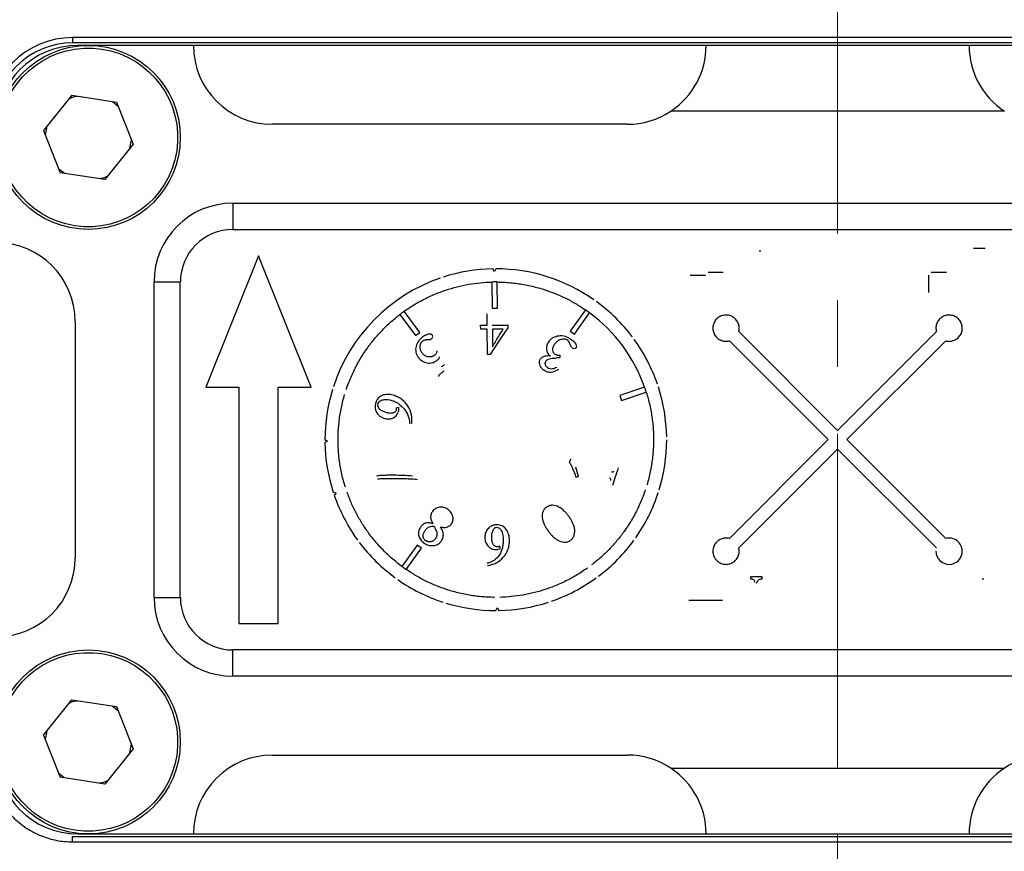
# Model space of a CAD drawing. Header units: inches. Extents: x 2.7 to 30.9, y 2.6 to 27.9.
# Tile 10 of 20: x 19.3 to 20.8, y 14.3 to 15.5. Entities that reach past the tile are written whole.
import ezdxf

# ---------------------------------------------------------------- set-up
doc = ezdxf.new("R2010")
doc.units = ezdxf.units.IN
doc.header["$MEASUREMENT"] = 0
doc.linetypes.add('CENTERX2', pattern=[0.8, 0.5, -0.1, 0.1, -0.1])

msp = doc.modelspace()

# ---------------------------------------------------------------- linework, layer by layer
at = {"color": 7, "linetype": 'CENTERX2', "lineweight": 18}
msp.add_line((20.558, 8.777), (20.558, 22.6319), dxfattribs=at)
at = {"color": 7, "linetype": 'Continuous', "lineweight": 25}
for p, q in [((19.4123, 15.4704), (19.4123, 15.4626)), ((21.7037, 15.4704), (19.4123, 15.4704)), ((21.7037, 15.4626), (19.4123, 15.4626)), ((19.5934, 15.4586), (19.4202, 15.4586)), ((20.3611, 15.4586), (19.5934, 15.4586)), ((20.7548, 15.4586), (20.3611, 15.4586)), ((21.5226, 15.4586), (20.7548, 15.4586)), ((19.4114, 15.3839), (19.369, 15.3311)), ((19.4114, 15.3839), (19.4783, 15.3737)), ((19.4723, 15.3746), (19.4806, 15.3678)), ((19.4783, 15.3737), (19.5029, 15.3106)), ((20.8077, 15.3602), (20.3083, 15.3602)), ((19.3717, 15.3243), (19.3742, 15.3375)), ((20.243, 15.3405), (19.7115, 15.3405)), ((19.369, 15.3311), (19.3936, 15.268)), ((19.5029, 15.3106), (19.4605, 15.2577)), ((19.5002, 15.3173), (19.4977, 15.3041)), ((19.3996, 15.2671), (19.3913, 15.2738)), ((19.4605, 15.2577), (19.3936, 15.268)), ((19.6525, 15.2224), (19.6525, 15.183)), ((19.6525, 15.2224), (21.4635, 15.2224)), ((19.6525, 15.183), (21.4635, 15.183)), ((19.6909, 15.1437), (19.6121, 14.9468)), ((19.7696, 14.9468), (19.6909, 15.1437)), ((20.4404, 15.1511), (20.443, 15.1511)), ((20.7792, 15.1543), (20.7615, 15.1543)), ((20.0442, 15.12), (20.0419, 15.1239)), ((20.0464, 15.124), (20.0442, 15.12)), ((20.3373, 15.1144), (20.36, 15.1144)), ((20.3869, 15.1187), (20.3643, 15.1187)), ((20.694, 15.1144), (20.694, 15.0885)), ((20.721, 15.1187), (20.6983, 15.1187)), ((19.5344, 14.6318), (19.5344, 15.1043)), ((19.5344, 15.1043), (19.5737, 15.1043)), ((19.5737, 14.6318), (19.5737, 15.1043)), ((20.0403, 15.1042), (20.0407, 15.0649)), ((20.0485, 15.0649), (20.0482, 15.1043)), ((19.9026, 15.0557), (19.926, 15.024)), ((19.9324, 15.0287), (19.909, 15.0604)), ((20.0332, 15.0395), (20.0331, 15.0568)), ((20.0407, 15.0649), (20.0485, 15.0649)), ((20.1803, 15.0626), (20.1574, 15.0305)), ((20.1638, 15.026), (20.1867, 15.058)), ((19.4163, 15.0452), (19.4163, 14.6909)), ((20.0409, 15.0396), (20.0642, 15.0398)), ((20.0642, 15.0398), (20.0643, 15.0356)), ((19.926, 15.024), (19.9324, 15.0287)), ((20.0235, 15.0394), (20.0332, 15.0395)), ((20.0236, 15.0334), (20.0235, 15.0394)), ((20.0333, 15.0335), (20.0236, 15.0334)), ((20.0336, 14.9957), (20.0333, 15.0335)), ((20.0573, 15.0337), (20.041, 15.0336)), ((20.041, 15.0336), (20.0412, 15.0073)), ((20.0643, 15.0356), (20.0534, 15.0194)), ((20.1574, 15.0305), (20.1638, 15.026)), ((20.558, 14.882), (20.41, 15.03)), ((20.706, 15.03), (20.558, 14.882)), ((20.0534, 15.0194), (20.0376, 14.9958)), ((20.3961, 15.0161), (20.5441, 14.8681)), ((20.5719, 14.8681), (20.7199, 15.0161)), ((20.0376, 14.9958), (20.0336, 14.9957)), ((20.1423, 14.9946), (20.1422, 14.991)), ((19.6121, 14.9468), (19.6613, 14.9468)), ((19.6613, 14.9468), (19.6613, 14.5925)), ((19.7204, 14.5925), (19.7204, 14.9468)), ((19.7204, 14.9468), (19.7696, 14.9468)), ((20.269, 14.9466), (20.2317, 14.9341)), ((20.2342, 14.9267), (20.2715, 14.9391)), ((20.2317, 14.9341), (20.2342, 14.9267)), ((19.8976, 14.9158), (19.9006, 14.9166)), ((19.7903, 14.8683), (19.7942, 14.866)), ((19.7942, 14.866), (19.7903, 14.8637)), ((20.5441, 14.8681), (20.3961, 14.72)), ((20.7199, 14.72), (20.5719, 14.8681)), ((20.41, 14.7061), (20.558, 14.8541)), ((20.558, 14.8541), (20.706, 14.7061)), ((20.1566, 14.834), (20.1584, 14.8396)), ((20.1702, 14.813), (20.1658, 14.827)), ((20.1702, 14.813), (20.1661, 14.8116)), ((19.8027, 14.7892), (19.8072, 14.7883)), ((19.8072, 14.7883), (19.8042, 14.7849)), ((19.9286, 14.7102), (19.9057, 14.6781)), ((19.9121, 14.6736), (19.935, 14.7056)), ((19.935, 14.7056), (19.9286, 14.7102)), ((20.0534, 14.7053), (20.052, 14.7082)), ((20.4452, 14.6627), (20.4274, 14.6627)), ((20.4274, 14.6627), (20.4274, 14.6595)), ((20.4274, 14.6595), (20.4283, 14.6595)), ((20.4438, 14.6595), (20.4452, 14.6595)), ((20.4452, 14.6595), (20.4452, 14.6627)), ((20.7745, 14.6595), (20.7771, 14.6595)), ((19.5344, 14.6318), (19.5737, 14.6318)), ((20.3858, 14.6271), (20.3351, 14.6271)), ((20.046, 14.6122), (20.0482, 14.6161)), ((20.0482, 14.6161), (20.0505, 14.6122)), ((19.6613, 14.5925), (19.7204, 14.5925)), ((21.4635, 14.5531), (19.6525, 14.5531)), ((19.6525, 14.5137), (19.6525, 14.5531)), ((21.4635, 14.5137), (19.6525, 14.5137)), ((19.369, 14.4256), (19.4114, 14.4784)), ((19.4114, 14.4784), (19.4783, 14.4682)), ((19.4723, 14.4691), (19.4806, 14.4623)), ((19.4783, 14.4682), (19.5029, 14.4051)), ((19.369, 14.4256), (19.3936, 14.3625)), ((19.3717, 14.4188), (19.3742, 14.432)), ((19.5002, 14.4118), (19.4977, 14.3986)), ((19.5029, 14.4051), (19.4605, 14.3522)), ((19.7115, 14.3956), (20.243, 14.3956)), ((19.3996, 14.3615), (19.3913, 14.3683)), ((19.4605, 14.3522), (19.3936, 14.3625)), ((20.3083, 14.3759), (20.8077, 14.3759)), ((19.4123, 14.2657), (19.4123, 14.2736)), ((19.4123, 14.2736), (21.7037, 14.2736)), ((19.4202, 14.2775), (19.5934, 14.2775)), ((19.5934, 14.2775), (20.3611, 14.2775)), ((20.3611, 14.2775), (20.7548, 14.2775)), ((20.7548, 14.2775), (21.5226, 14.2775)), ((19.4123, 14.2657), (21.7037, 14.2657))]:
    msp.add_line(p, q, dxfattribs=at)
for centre in [(19.4359, 15.3208), (19.4359, 14.4153)]:
    msp.add_circle(centre, 0.1378, dxfattribs=at)
for centre, radius, start, end in [((19.4123, 15.3444), 0.126, 90, 180), ((19.4123, 15.3444), 0.1181, 90, 180), ((19.4202, 15.3366), 0.122, 90, 180), ((19.7115, 15.4586), 0.1181, 180, 270), ((20.243, 15.4586), 0.1181, 303.5573, 0), ((20.873, 15.4586), 0.1181, 180, 236.4427), ((20.243, 15.4586), 0.1181, 270, 303.5573), ((19.6525, 15.1043), 0.1181, 90, 180), ((19.6525, 15.1043), 0.0787, 90, 180), ((19.2982, 15.0452), 0.1181, 0, 90), ((20.0462, 14.8681), 0.2559, 90.9696, 107.9543), ((20.0462, 14.8681), 0.2559, 54.9696, 89.9543), ((20.0462, 14.8681), 0.2559, 108.9696, 161.9543), ((20.0462, 14.8681), 0.2559, 36.9696, 53.9543), ((20.0462, 14.8681), 0.2362, 19.4168, 53.5071), ((20.0462, 14.8681), 0.2559, 18.9696, 35.9543), ((20.0462, 14.8681), 0.2559, 162.9696, 179.9543), ((20.0462, 14.8681), 0.2559, 0.9696, 17.9543), ((20.0462, 14.8681), 0.2559, 180.9696, 197.9543), ((20.0462, 14.8681), 0.2559, 342.9696, 359.9543), ((20.0462, 14.8681), 0.2559, 198.9696, 215.9543), ((20.0462, 14.8681), 0.2559, 324.9696, 341.9543), ((20.0462, 14.8681), 0.2559, 306.9696, 323.9543), ((20.0462, 14.8681), 0.2559, 216.9696, 233.9543), ((19.2982, 14.6909), 0.1181, 270, 0), ((20.0462, 14.8681), 0.2559, 234.9696, 251.9543), ((20.0462, 14.8681), 0.2559, 288.9696, 305.9543), ((19.6525, 14.6318), 0.1181, 180, 270), ((19.6525, 14.6318), 0.0787, 180, 270), ((20.0462, 14.8681), 0.2559, 252.9696, 269.9543), ((20.0462, 14.8681), 0.2559, 270.9696, 287.9543), ((19.4202, 14.3996), 0.122, 180, 270), ((19.7115, 14.2775), 0.1181, 90, 180), ((20.243, 14.2775), 0.1181, 56.4427, 90), ((20.873, 14.2775), 0.1181, 90, 123.5573), ((20.243, 14.2775), 0.1181, 0, 56.4427), ((20.873, 14.2775), 0.1181, 123.5573, 180)]:
    msp.add_arc(centre, radius, start, end, dxfattribs=at)
for points, knots in [([(19.3036, 15.3411), (19.3148, 15.4141), (19.3832, 15.4643), (19.5292, 15.442), (19.5794, 15.3736), (19.5683, 15.3006)], [0, 0, 0, 0, 0.5, 0.5, 1, 1, 1, 1]), ([(19.4072, 15.3787), (19.4088, 15.3796), (19.4126, 15.3819), (19.417, 15.3824), (19.4196, 15.3827)], [0, 0, 0, 0, 0.416586, 1, 1, 1, 1]), ([(19.5683, 15.3006), (19.5571, 15.2275), (19.4887, 15.1773), (19.3427, 15.1997), (19.2925, 15.268), (19.3036, 15.3411)], [0, 0, 0, 0, 0.5, 0.5, 1, 1, 1, 1]), ([(19.4647, 15.2629), (19.4631, 15.262), (19.4593, 15.2597), (19.4549, 15.2593), (19.4523, 15.259)], [0, 0, 0, 0, 0.416586, 1, 1, 1, 1]), ([(19.909, 15.0604), (19.9117, 15.0623), (19.9172, 15.0661), (19.9258, 15.0714), (19.9345, 15.0763), (19.9434, 15.0809), (19.9526, 15.085), (19.9619, 15.0888), (19.9737, 15.093), (19.9882, 15.0973), (20.0054, 15.101), (20.0228, 15.1034), (20.0345, 15.104), (20.0403, 15.1042)], [0, 0, 0, 0, 0.0717367, 0.1431569, 0.2143893, 0.2855638, 0.3568104, 0.4282588, 0.5000377, 0.6253518, 0.7499862, 0.874637, 1, 1, 1, 1]), ([(20.0482, 15.1043), (20.0516, 15.1042), (20.0583, 15.1041), (20.0683, 15.1033), (20.0783, 15.1022), (20.0881, 15.1006), (20.098, 15.0986), (20.1077, 15.0962), (20.1198, 15.0927), (20.134, 15.0876), (20.1501, 15.0805), (20.1656, 15.0722), (20.1754, 15.0658), (20.1803, 15.0626)], [0, 0, 0, 0, 0.0717367, 0.1431569, 0.2143893, 0.2855638, 0.3568104, 0.4282588, 0.5000377, 0.6253518, 0.7499862, 0.874637, 1, 1, 1, 1]), ([(19.8221, 14.943), (19.8232, 14.9462), (19.8255, 14.9525), (19.8293, 14.9618), (19.8334, 14.9709), (19.838, 14.9798), (19.8429, 14.9886), (19.8482, 14.9971), (19.8553, 15.0075), (19.8645, 15.0194), (19.8763, 15.0325), (19.8889, 15.0447), (19.8981, 15.052), (19.9026, 15.0557)], [0, 0, 0, 0, 0.071737, 0.143157, 0.214389, 0.285564, 0.35681, 0.428259, 0.500038, 0.625352, 0.749986, 0.874637, 1, 1, 1, 1]), ([(20.41, 15.03), (20.4102, 15.0309), (20.4106, 15.0325), (20.4107, 15.0351), (20.4106, 15.0377), (20.41, 15.0402), (20.4088, 15.0438), (20.4061, 15.0483), (20.401, 15.0524), (20.3949, 15.0548), (20.3884, 15.0549), (20.3821, 15.0531), (20.3768, 15.0493), (20.3729, 15.044), (20.3711, 15.0377), (20.3713, 15.0312), (20.3736, 15.0251), (20.3777, 15.02), (20.3833, 15.0166), (20.3897, 15.015), (20.3939, 15.0157), (20.3961, 15.0161)], [0, 0, 0, 0, 0.025492, 0.050336, 0.074972, 0.09985, 0.125408, 0.187774, 0.250349, 0.312715, 0.37529, 0.437656, 0.500231, 0.562597, 0.625171, 0.687538, 0.750112, 0.812478, 0.875053, 0.937474, 1, 1, 1, 1]), ([(20.7199, 15.0161), (20.7208, 15.0159), (20.7225, 15.0155), (20.725, 15.0153), (20.7276, 15.0155), (20.7301, 15.016), (20.7338, 15.0173), (20.7383, 15.02), (20.7424, 15.0251), (20.7447, 15.0312), (20.7449, 15.0377), (20.7431, 15.044), (20.7392, 15.0492), (20.7339, 15.0531), (20.7276, 15.0549), (20.7211, 15.0548), (20.715, 15.0524), (20.7099, 15.0483), (20.7066, 15.0428), (20.7049, 15.0364), (20.7056, 15.0321), (20.706, 15.03)], [0, 0, 0, 0, 0.025492, 0.050336, 0.074972, 0.09985, 0.125408, 0.187774, 0.250349, 0.312715, 0.37529, 0.437656, 0.500231, 0.562597, 0.625171, 0.687538, 0.750112, 0.812478, 0.875053, 0.937474, 1, 1, 1, 1]), ([(19.951, 15.0249), (19.9508, 15.0251), (19.9503, 15.0256), (19.9495, 15.026), (19.9485, 15.0262), (19.9465, 15.0263), (19.9435, 15.0256), (19.9398, 15.0241), (19.9376, 15.0226), (19.9365, 15.0219)], [0, 0, 0, 0, 0.06315, 0.124587, 0.179689, 0.249678, 0.499393, 0.749685, 1, 1, 1, 1]), ([(19.95, 15.0192), (19.9504, 15.0196), (19.9512, 15.0203), (19.9517, 15.0218), (19.9517, 15.0234), (19.9512, 15.0244), (19.951, 15.0249)], [0, 0, 0, 0, 0.250618, 0.500315, 0.752519, 1, 1, 1, 1]), ([(20.0412, 15.0073), (20.0441, 15.0123), (20.0494, 15.0211), (20.0549, 15.0298), (20.0573, 15.0337)], [0, 0, 0, 0, 0.556157, 1, 1, 1, 1]), ([(19.9365, 15.0219), (19.9354, 15.021), (19.9331, 15.0192), (19.9294, 15.0147), (19.9269, 15.0093), (19.926, 15.0035), (19.9263, 14.9992), (19.9277, 14.995), (19.9293, 14.9926), (19.9301, 14.9914)], [0, 0, 0, 0, 0.125177, 0.25034, 0.499679, 0.627321, 0.749801, 0.874876, 1, 1, 1, 1]), ([(19.9357, 14.9981), (19.9352, 14.9989), (19.9342, 15.0003), (19.9333, 15.0027), (19.9328, 15.0051), (19.9327, 15.0076), (19.9331, 15.0101), (19.9338, 15.0124), (19.9348, 15.0141), (19.9359, 15.0154), (19.9366, 15.016), (19.9371, 15.0164)], [0, 0, 0, 0, 0.13211, 0.257068, 0.378364, 0.4998, 0.630595, 0.7499, 0.849953, 0.918127, 1, 1, 1, 1]), ([(19.9371, 15.0164), (19.9375, 15.0166), (19.9383, 15.0171), (19.9399, 15.0175), (19.9417, 15.0179), (19.9439, 15.018), (19.9455, 15.0181), (19.9464, 15.0181)], [0, 0, 0, 0, 0.142665, 0.308058, 0.499498, 0.704594, 1, 1, 1, 1]), ([(19.9464, 15.0181), (19.9471, 15.0181), (19.9483, 15.0182), (19.9494, 15.0189), (19.95, 15.0192)], [0, 0, 0, 0, 0.49999, 1, 1, 1, 1]), ([(20.1254, 15.0149), (20.1249, 15.0141), (20.1238, 15.0124), (20.1227, 15.0095), (20.1221, 15.0065), (20.1221, 15.0036), (20.1225, 15.0009), (20.1233, 14.9982), (20.125, 14.9954), (20.127, 14.9939), (20.128, 14.9931)], [0, 0, 0, 0, 0.12513, 0.250242, 0.372161, 0.500451, 0.60181, 0.700731, 0.845507, 1, 1, 1, 1]), ([(20.1254, 15.0149), (20.1265, 15.0164), (20.1275, 15.0175), (20.1285, 15.0184), (20.1296, 15.0194), (20.1309, 15.0203), (20.1322, 15.0211), (20.1348, 15.0225), (20.1377, 15.0234), (20.141, 15.0238), (20.1441, 15.0242), (20.1471, 15.0239), (20.1501, 15.023), (20.1515, 15.0225), (20.1529, 15.0219), (20.1544, 15.0212), (20.1554, 15.0207), (20.1567, 15.0199), (20.1583, 15.0188)], [0, 0, 0, 0, 0.125, 0.125, 0.125, 0.25, 0.25, 0.25, 0.5, 0.5, 0.5, 0.75, 0.75, 0.75, 0.875, 0.875, 0.875, 1, 1, 1, 1]), ([(20.1348, 14.9961), (20.1343, 14.9965), (20.1335, 14.9972), (20.1325, 14.9985), (20.1318, 15.0001), (20.1315, 15.0018), (20.1314, 15.0037), (20.1317, 15.0057), (20.1324, 15.0077), (20.1333, 15.0096), (20.1341, 15.0108), (20.1345, 15.0115)], [0, 0, 0, 0, 0.098844, 0.193905, 0.289597, 0.390248, 0.499604, 0.618608, 0.749921, 0.858818, 1, 1, 1, 1]), ([(20.1542, 15.0167), (20.1532, 15.0173), (20.1522, 15.0178), (20.1514, 15.0181), (20.1506, 15.0184), (20.1498, 15.0185), (20.149, 15.0186), (20.1473, 15.0188), (20.1454, 15.0186), (20.1434, 15.018), (20.1416, 15.0175), (20.14, 15.0167), (20.1384, 15.0155), (20.1371, 15.0146), (20.1358, 15.0132), (20.1345, 15.0115)], [0, 0, 0, 0, 0.142857, 0.142857, 0.142857, 0.25, 0.25, 0.25, 0.5, 0.5, 0.5, 0.75, 0.75, 0.75, 1, 1, 1, 1]), ([(20.1583, 15.0188), (20.161, 15.0169), (20.163, 15.015), (20.1645, 15.0133), (20.1669, 15.0103), (20.1675, 15.0078), (20.1662, 15.0057)], [0, 0, 0, 0, 0.5, 0.5, 0.5, 1, 1, 1, 1]), ([(19.9543, 14.9943), (19.9538, 14.994), (19.9528, 14.9933), (19.951, 14.9925), (19.9481, 14.9918), (19.9439, 14.992), (19.9401, 14.9937), (19.9374, 14.996), (19.9363, 14.9974), (19.9357, 14.9981)], [0, 0, 0, 0, 0.087404, 0.163596, 0.286237, 0.500158, 0.74954, 0.863943, 1, 1, 1, 1]), ([(19.9578, 15.001), (19.9577, 15.0003), (19.9577, 14.999), (19.9568, 14.9964), (19.9553, 14.9952), (19.9543, 14.9943)], [0, 0, 0, 0, 0.277595, 0.500449, 1, 1, 1, 1]), ([(20.1348, 14.9961), (20.1351, 14.996), (20.1358, 14.9956), (20.137, 14.9952), (20.1385, 14.9949), (20.1403, 14.9947), (20.1416, 14.9946), (20.1423, 14.9946)], [0, 0, 0, 0, 0.1372206, 0.3034882, 0.5016845, 0.7335039, 1, 1, 1, 1]), ([(20.161, 15.0051), (20.1602, 15.0057), (20.1596, 15.0064), (20.1591, 15.0071), (20.1588, 15.0077), (20.1584, 15.0085), (20.1581, 15.0096)], [0, 0, 0, 0, 0.5, 0.5, 0.5, 1, 1, 1, 1]), ([(20.1662, 15.0057), (20.1655, 15.005), (20.1647, 15.0045), (20.1637, 15.0044), (20.1628, 15.0043), (20.1619, 15.0045), (20.161, 15.0051)], [0, 0, 0, 0, 0.5, 0.5, 0.5, 1, 1, 1, 1]), ([(19.9301, 14.9914), (19.9306, 14.9908), (19.9315, 14.9896), (19.9334, 14.9877), (19.937, 14.985), (19.9419, 14.9832), (19.9472, 14.9827), (19.9509, 14.9833), (19.9539, 14.9843), (19.9562, 14.9855), (19.9575, 14.9864), (19.9583, 14.9869)], [0, 0, 0, 0, 0.07627, 0.143092, 0.250358, 0.499439, 0.624468, 0.749617, 0.84975, 0.917426, 1, 1, 1, 1]), ([(19.9583, 14.9869), (19.9587, 14.9873), (19.9596, 14.988), (19.9608, 14.9892), (19.9617, 14.9906), (19.9619, 14.9917), (19.962, 14.9922)], [0, 0, 0, 0, 0.274998, 0.501238, 0.75628, 1, 1, 1, 1]), ([(20.1125, 14.9885), (20.1122, 14.988), (20.1116, 14.987), (20.1112, 14.9852), (20.1112, 14.9834), (20.1115, 14.9814), (20.1124, 14.9786), (20.1145, 14.9752), (20.1169, 14.9732), (20.1183, 14.9721)], [0, 0, 0, 0, 0.092097, 0.183951, 0.280131, 0.384638, 0.500617, 0.734556, 1, 1, 1, 1]), ([(20.128, 14.9931), (20.1266, 14.9933), (20.1238, 14.9937), (20.1195, 14.9932), (20.1162, 14.9919), (20.1138, 14.9902), (20.113, 14.9891), (20.1125, 14.9885)], [0, 0, 0, 0, 0.2502003, 0.500124, 0.7497041, 0.8749172, 1, 1, 1, 1]), ([(20.1237, 14.976), (20.123, 14.9767), (20.1214, 14.9779), (20.1202, 14.9807), (20.1202, 14.9832), (20.1209, 14.9851), (20.1214, 14.9859), (20.1217, 14.9864)], [0, 0, 0, 0, 0.250204, 0.499913, 0.749264, 0.860531, 1, 1, 1, 1]), ([(20.1217, 14.9864), (20.1221, 14.9869), (20.123, 14.9878), (20.1254, 14.989), (20.1298, 14.9901), (20.1337, 14.9902), (20.1363, 14.9903)], [0, 0, 0, 0, 0.124712, 0.249917, 0.499865, 1, 1, 1, 1]), ([(20.1422, 14.991), (20.1412, 14.9908), (20.1392, 14.9905), (20.1373, 14.9904), (20.1363, 14.9903)], [0, 0, 0, 0, 0.502961, 1, 1, 1, 1]), ([(19.9608, 14.9625), (19.9608, 14.963), (19.9608, 14.9641), (19.9615, 14.9653), (19.9626, 14.9663), (19.9641, 14.9675), (19.9662, 14.9691), (19.9679, 14.9703), (19.9688, 14.971)], [0, 0, 0, 0, 0.142026, 0.248901, 0.340851, 0.499284, 0.711838, 1, 1, 1, 1]), ([(19.9693, 14.9803), (19.969, 14.9802), (19.9682, 14.9797), (19.9666, 14.9785), (19.9653, 14.9776), (19.9645, 14.977)], [0, 0, 0, 0, 0.175556, 0.508643, 1, 1, 1, 1]), ([(20.1399, 14.9734), (20.1358, 14.9707), (20.1323, 14.9692), (20.1292, 14.9688), (20.1274, 14.9686), (20.1254, 14.9688), (20.1234, 14.9694), (20.1219, 14.9699), (20.1202, 14.9708), (20.1183, 14.9721)], [0, 0, 0, 0, 0.5, 0.5, 0.5, 0.75, 0.75, 0.75, 1, 1, 1, 1]), ([(20.1237, 14.976), (20.1258, 14.9747), (20.1281, 14.9741), (20.1307, 14.9745), (20.1317, 14.9746), (20.1329, 14.9749), (20.1342, 14.9754), (20.135, 14.9757), (20.1361, 14.9762), (20.1375, 14.9769)], [0, 0, 0, 0, 0.5, 0.5, 0.5, 0.75, 0.75, 0.75, 1, 1, 1, 1]), ([(20.2715, 14.9391), (20.2725, 14.9359), (20.2744, 14.9295), (20.2768, 14.9197), (20.2788, 14.9099), (20.2803, 14.9), (20.2815, 14.8901), (20.2822, 14.88), (20.2823, 14.8733), (20.2824, 14.87)], [0, 0, 0, 0, 0.143504, 0.286362, 0.428831, 0.571169, 0.713638, 0.856496, 1, 1, 1, 1]), ([(19.81, 14.8662), (19.81, 14.8695), (19.81, 14.8762), (19.8106, 14.8863), (19.8116, 14.8962), (19.813, 14.9062), (19.8148, 14.916), (19.817, 14.9258), (19.8189, 14.9323), (19.8198, 14.9355)], [0, 0, 0, 0, 0.1435039, 0.2863617, 0.4288305, 0.5711694, 0.7136383, 0.8564961, 1, 1, 1, 1]), ([(19.8664, 14.9238), (19.866, 14.9222), (19.8657, 14.9208), (19.8655, 14.9197), (19.8654, 14.9186), (19.8653, 14.9176), (19.8654, 14.9165), (19.8655, 14.914), (19.8661, 14.9117), (19.8673, 14.9094), (19.8683, 14.9077), (19.8694, 14.9061), (19.8709, 14.9047), (19.8719, 14.9037), (19.8731, 14.9028), (19.8744, 14.9021), (19.8754, 14.9015), (19.8768, 14.9009), (19.8785, 14.9003)], [0, 0, 0, 0, 0.1428571, 0.1428571, 0.1428571, 0.25, 0.25, 0.25, 0.5, 0.5, 0.5, 0.7, 0.7, 0.7, 0.85, 0.85, 0.85, 0.9999991, 0.9999991, 0.9999991, 0.9999991]), ([(19.8944, 14.9341), (19.8913, 14.9351), (19.8886, 14.9356), (19.8862, 14.9358), (19.8833, 14.936), (19.8806, 14.9357), (19.8779, 14.935), (19.8751, 14.9341), (19.8727, 14.9328), (19.8707, 14.9309), (19.87, 14.9301), (19.8693, 14.9293), (19.8686, 14.9283), (19.8678, 14.9271), (19.8671, 14.9256), (19.8664, 14.9238)], [0, 0, 0, 0, 0.25, 0.25, 0.25, 0.5, 0.5, 0.5, 0.75, 0.75, 0.75, 0.85, 0.85, 0.85, 1, 1, 1, 1]), ([(19.8817, 14.9087), (19.8797, 14.9094), (19.8782, 14.91), (19.8769, 14.9106), (19.8753, 14.9114), (19.8738, 14.9124), (19.8726, 14.9135), (19.8698, 14.9159), (19.869, 14.919), (19.8701, 14.9228)], [0, 0, 0, 0, 0.25, 0.25, 0.25, 0.5, 0.5, 0.5, 1, 1, 1, 1]), ([(19.8701, 14.9228), (19.8705, 14.9238), (19.8711, 14.9247), (19.8719, 14.9254), (19.8725, 14.9259), (19.8732, 14.9263), (19.874, 14.9267), (19.8756, 14.9275), (19.8774, 14.928), (19.8794, 14.9282), (19.8827, 14.9286), (19.8864, 14.9281), (19.8905, 14.9268)], [0, 0, 0, 0, 0.142857, 0.142857, 0.142857, 0.25, 0.25, 0.25, 0.5, 0.5, 0.5, 1, 1, 1, 1]), ([(19.8905, 14.9268), (19.8928, 14.926), (19.8949, 14.9252), (19.8967, 14.9243), (19.8981, 14.9235), (19.8996, 14.9226), (19.9009, 14.9216), (19.904, 14.9194), (19.9068, 14.9168), (19.9093, 14.9136), (19.9118, 14.9105), (19.9137, 14.9071), (19.915, 14.9034), (19.9156, 14.9016), (19.9162, 14.8997), (19.9165, 14.8978), (19.9168, 14.8963), (19.9171, 14.8943), (19.9172, 14.892)], [0, 0, 0, 0, 0.142857, 0.142857, 0.142857, 0.25, 0.25, 0.25, 0.5, 0.5, 0.5, 0.75, 0.75, 0.75, 0.875, 0.875, 0.875, 1, 1, 1, 1]), ([(19.9205, 14.8922), (19.9206, 14.895), (19.9206, 14.8973), (19.9205, 14.8989), (19.9204, 14.9012), (19.9202, 14.9034), (19.9198, 14.9055), (19.9189, 14.9101), (19.9173, 14.9142), (19.9149, 14.9179), (19.9125, 14.9218), (19.9096, 14.9251), (19.9061, 14.9279), (19.9044, 14.9292), (19.9026, 14.9304), (19.9005, 14.9315), (19.8989, 14.9324), (19.8968, 14.9333), (19.8944, 14.9341)], [0, 0, 0, 0, 0.125, 0.125, 0.125, 0.25, 0.25, 0.25, 0.5, 0.5, 0.5, 0.75, 0.75, 0.75, 0.875, 0.875, 0.875, 1, 1, 1, 1]), ([(19.8785, 14.9003), (19.8796, 14.9), (19.8818, 14.8994), (19.8861, 14.8988), (19.8916, 14.8997), (19.8963, 14.9028), (19.8988, 14.9065), (19.8996, 14.9085), (19.9, 14.9096)], [0, 0, 0, 0, 0.134601, 0.250959, 0.500514, 0.749297, 0.866162, 1, 1, 1, 1]), ([(19.8972, 14.9126), (19.897, 14.912), (19.8965, 14.911), (19.8954, 14.9097), (19.894, 14.9087), (19.8923, 14.908), (19.8904, 14.9076), (19.8882, 14.9075), (19.8861, 14.9076), (19.8839, 14.9081), (19.8825, 14.9085), (19.8817, 14.9087)], [0, 0, 0, 0, 0.0964215, 0.1892058, 0.2839749, 0.3860233, 0.4996322, 0.6174863, 0.7497506, 0.8590448, 1, 1, 1, 1]), ([(19.8972, 14.9126), (19.8973, 14.913), (19.8975, 14.9141), (19.8975, 14.9152), (19.8976, 14.9158)], [0, 0, 0, 0, 0.414647, 1, 1, 1, 1]), ([(19.9006, 14.9166), (19.9007, 14.9154), (19.9008, 14.9137), (19.9005, 14.9114), (19.9002, 14.9102), (19.9, 14.9096)], [0, 0, 0, 0, 0.499949, 0.73478, 1, 1, 1, 1]), ([(19.8209, 14.797), (19.8199, 14.8002), (19.818, 14.8066), (19.8156, 14.8164), (19.8136, 14.8262), (19.812, 14.8361), (19.8109, 14.8461), (19.8102, 14.8561), (19.81, 14.8628), (19.81, 14.8662)], [0, 0, 0, 0, 0.1435039, 0.2863617, 0.4288306, 0.5711695, 0.7136383, 0.8564961, 1, 1, 1, 1]), ([(20.2824, 14.87), (20.2824, 14.8666), (20.2824, 14.8599), (20.2818, 14.8499), (20.2808, 14.8399), (20.2794, 14.83), (20.2776, 14.8201), (20.2754, 14.8103), (20.2735, 14.8039), (20.2726, 14.8006)], [0, 0, 0, 0, 0.143504, 0.286362, 0.428831, 0.571169, 0.713638, 0.856496, 1, 1, 1, 1]), ([(20.1566, 14.834), (20.1574, 14.8325), (20.1589, 14.8296), (20.1613, 14.8244), (20.1638, 14.8186), (20.1653, 14.8139), (20.1661, 14.8116)], [0, 0, 0, 0, 0.216238, 0.400021, 0.700021, 1, 1, 1, 1]), ([(20.2192, 14.82), (20.2201, 14.8198), (20.2208, 14.8197), (20.2213, 14.8197), (20.2217, 14.8198), (20.222, 14.8199), (20.2223, 14.8201), (20.2225, 14.8202), (20.2227, 14.8205), (20.223, 14.8209)], [0, 0, 0, 0, 0.5, 0.5, 0.5, 0.75, 0.75, 0.75, 1, 1, 1, 1]), ([(19.8673, 14.8141), (19.8702, 14.8144), (19.876, 14.8149), (19.8851, 14.8153), (19.8955, 14.8153), (19.9077, 14.8149), (19.9168, 14.8144), (19.9216, 14.8141)], [0, 0, 0, 0, 0.15837, 0.324949, 0.499985, 0.730551, 1, 1, 1, 1]), ([(19.9288, 14.8081), (19.9276, 14.8082), (19.9249, 14.8086), (19.9203, 14.8089), (19.9143, 14.8092), (19.9071, 14.8094), (19.8983, 14.8096), (19.8891, 14.8097), (19.8806, 14.8096), (19.8742, 14.8094), (19.8706, 14.809), (19.8691, 14.8089)], [0, 0, 0, 0, 0.057419, 0.136039, 0.235977, 0.35729, 0.500007, 0.676093, 0.818059, 0.925974, 1, 1, 1, 1]), ([(20.2183, 14.807), (20.2184, 14.808), (20.2183, 14.8088), (20.218, 14.8093), (20.2177, 14.8099), (20.2171, 14.8103), (20.2162, 14.8107)], [0, 0, 0, 0, 0.5, 0.5, 0.5, 1, 1, 1, 1]), ([(19.9057, 14.6781), (19.903, 14.6802), (19.8977, 14.6842), (19.89, 14.6907), (19.8826, 14.6975), (19.8755, 14.7046), (19.8688, 14.712), (19.8623, 14.7197), (19.8546, 14.7296), (19.8461, 14.7421), (19.8373, 14.7573), (19.8296, 14.7731), (19.8255, 14.784), (19.8234, 14.7895)], [0, 0, 0, 0, 0.071737, 0.143157, 0.214389, 0.285564, 0.35681, 0.428259, 0.500038, 0.625352, 0.749986, 0.874637, 1, 1, 1, 1]), ([(20.2702, 14.7931), (20.2691, 14.79), (20.2669, 14.7836), (20.2631, 14.7743), (20.2589, 14.7652), (20.2544, 14.7563), (20.2495, 14.7476), (20.2442, 14.739), (20.2371, 14.7286), (20.2278, 14.7167), (20.2161, 14.7036), (20.2035, 14.6914), (20.1943, 14.6841), (20.1897, 14.6804)], [0, 0, 0, 0, 0.071737, 0.143157, 0.214389, 0.285564, 0.35681, 0.428259, 0.500038, 0.625352, 0.749986, 0.874637, 1, 1, 1, 1]), ([(19.9514, 14.7607), (19.9509, 14.76), (19.95, 14.7586), (19.9488, 14.7555), (19.9483, 14.7514), (19.9495, 14.7465), (19.9511, 14.7436), (19.9519, 14.7421)], [0, 0, 0, 0, 0.125243, 0.250474, 0.499946, 0.7498, 1, 1, 1, 1]), ([(19.9738, 14.764), (19.9729, 14.7646), (19.9712, 14.7657), (19.9682, 14.7667), (19.9651, 14.7671), (19.9619, 14.7669), (19.9588, 14.7662), (19.956, 14.765), (19.9534, 14.7631), (19.9521, 14.7615), (19.9514, 14.7607)], [0, 0, 0, 0, 0.125042, 0.250055, 0.37103, 0.500112, 0.628626, 0.750205, 0.870431, 1, 1, 1, 1]), ([(19.98, 14.7422), (19.9806, 14.7431), (19.9817, 14.7449), (19.9826, 14.749), (19.982, 14.7544), (19.9793, 14.759), (19.9764, 14.762), (19.9747, 14.7633), (19.9738, 14.764)], [0, 0, 0, 0, 0.125239, 0.250461, 0.499708, 0.749246, 0.86345, 1, 1, 1, 1]), ([(20.1216, 14.7667), (20.1209, 14.7662), (20.1196, 14.7651), (20.1175, 14.7625), (20.1153, 14.7572), (20.1157, 14.7487), (20.1185, 14.741), (20.1218, 14.7353), (20.1236, 14.7325), (20.1247, 14.7311)], [0, 0, 0, 0, 0.067462, 0.125273, 0.25014, 0.499073, 0.749242, 0.863429, 1, 1, 1, 1]), ([(20.1553, 14.7536), (20.1542, 14.7549), (20.1522, 14.7576), (20.1476, 14.7625), (20.1409, 14.7676), (20.1327, 14.7704), (20.1268, 14.7695), (20.1238, 14.7681), (20.1223, 14.7672), (20.1216, 14.7667)], [0, 0, 0, 0, 0.125447, 0.25088, 0.501023, 0.74974, 0.874659, 0.932204, 1, 1, 1, 1]), ([(20.158, 14.7173), (20.1587, 14.7178), (20.16, 14.7189), (20.1622, 14.7215), (20.1647, 14.7269), (20.1645, 14.7356), (20.1615, 14.7435), (20.1582, 14.7493), (20.1563, 14.7521), (20.1553, 14.7536)], [0, 0, 0, 0, 0.068401, 0.125312, 0.250233, 0.499026, 0.749198, 0.866772, 1, 1, 1, 1]), ([(19.9333, 14.7368), (19.9329, 14.7362), (19.932, 14.7348), (19.9311, 14.7328), (19.9304, 14.7303), (19.9302, 14.7273), (19.9308, 14.7229), (19.9328, 14.7188), (19.9359, 14.7155), (19.9377, 14.7141), (19.9386, 14.7133)], [0, 0, 0, 0, 0.09002, 0.17297, 0.250306, 0.373071, 0.500627, 0.749615, 0.864352, 1, 1, 1, 1]), ([(19.9519, 14.7421), (19.9502, 14.7426), (19.9476, 14.7433), (19.9441, 14.7435), (19.9416, 14.7433), (19.9392, 14.7422), (19.937, 14.7408), (19.935, 14.7389), (19.9339, 14.7376), (19.9333, 14.7368)], [0, 0, 0, 0, 0.250022, 0.381711, 0.500021, 0.607955, 0.749969, 0.866767, 1, 1, 1, 1]), ([(19.9409, 14.717), (19.9403, 14.7175), (19.9391, 14.7185), (19.9377, 14.7209), (19.937, 14.724), (19.9377, 14.7279), (19.9391, 14.7302), (19.9399, 14.7315)], [0, 0, 0, 0, 0.143128, 0.286451, 0.500651, 0.721879, 1, 1, 1, 1]), ([(19.9399, 14.7315), (19.9407, 14.7325), (19.9423, 14.7347), (19.9453, 14.7371), (19.9482, 14.7382), (19.9509, 14.7386), (19.9525, 14.7385), (19.9534, 14.7385)], [0, 0, 0, 0, 0.250245, 0.500063, 0.699982, 0.837438, 1, 1, 1, 1]), ([(19.9534, 14.7385), (19.954, 14.7374), (19.9553, 14.7353), (19.9568, 14.7322), (19.958, 14.7287), (19.9583, 14.7252), (19.9572, 14.7219), (19.9563, 14.7205), (19.9558, 14.7197)], [0, 0, 0, 0, 0.19408, 0.360598, 0.501162, 0.749656, 0.864774, 1, 1, 1, 1]), ([(19.9635, 14.7373), (19.9644, 14.7371), (19.9661, 14.7368), (19.9692, 14.7366), (19.9729, 14.7369), (19.9762, 14.7383), (19.9786, 14.7403), (19.9795, 14.7415), (19.98, 14.7422)], [0, 0, 0, 0, 0.153359, 0.286293, 0.500823, 0.74966, 0.864895, 1, 1, 1, 1]), ([(19.9647, 14.7163), (19.9652, 14.7171), (19.9662, 14.7187), (19.9674, 14.7222), (19.968, 14.7267), (19.9663, 14.7322), (19.9645, 14.7354), (19.9635, 14.7373)], [0, 0, 0, 0, 0.125187, 0.250462, 0.499844, 0.716605, 1, 1, 1, 1]), ([(20.0473, 14.7405), (20.0464, 14.7405), (20.0448, 14.7404), (20.0424, 14.7399), (20.0399, 14.739), (20.0372, 14.7373), (20.0337, 14.734), (20.0311, 14.7298), (20.0299, 14.7251), (20.0298, 14.7227), (20.0298, 14.7214)], [0, 0, 0, 0, 0.088242, 0.17118, 0.250321, 0.369994, 0.50064, 0.749752, 0.866243, 1, 1, 1, 1]), ([(20.0401, 14.7207), (20.0401, 14.7223), (20.0401, 14.7254), (20.0409, 14.7293), (20.042, 14.7323), (20.043, 14.734), (20.044, 14.7353), (20.0448, 14.7361), (20.0458, 14.7367), (20.0466, 14.7368), (20.047, 14.7368)], [0, 0, 0, 0, 0.250232, 0.50018, 0.629015, 0.750267, 0.818411, 0.875379, 0.936873, 1, 1, 1, 1]), ([(20.047, 14.7368), (20.0483, 14.7368), (20.0493, 14.7365), (20.0503, 14.7361), (20.0512, 14.7357), (20.0521, 14.735), (20.053, 14.734), (20.054, 14.7329), (20.0548, 14.7314), (20.0555, 14.7297), (20.0566, 14.7268), (20.0572, 14.7229), (20.0573, 14.718)], [0, 0, 0, 0, 0.142857, 0.142857, 0.142857, 0.285714, 0.285714, 0.285714, 0.5, 0.5, 0.5, 1, 1, 1, 1]), ([(20.0667, 14.7173), (20.0666, 14.7205), (20.0663, 14.7233), (20.0656, 14.7257), (20.0648, 14.7284), (20.0636, 14.731), (20.0619, 14.7333), (20.0602, 14.7358), (20.058, 14.7376), (20.0555, 14.7388), (20.0543, 14.7394), (20.053, 14.7399), (20.0515, 14.7402), (20.0505, 14.7404), (20.049, 14.7405), (20.0473, 14.7405)], [0, 0, 0, 0, 0.25, 0.25, 0.25, 0.5, 0.5, 0.5, 0.75, 0.75, 0.75, 0.875, 0.875, 0.875, 0.9999993, 0.9999993, 0.9999993, 0.9999993]), ([(20.1247, 14.7311), (20.1258, 14.7296), (20.1278, 14.727), (20.1313, 14.7233), (20.1349, 14.7201), (20.1404, 14.7164), (20.1469, 14.7141), (20.1528, 14.7147), (20.1559, 14.7159), (20.1573, 14.7168), (20.158, 14.7173)], [0, 0, 0, 0, 0.136687, 0.250586, 0.381066, 0.501103, 0.749919, 0.874733, 0.937369, 1, 1, 1, 1]), ([(19.9386, 14.7133), (19.9397, 14.7126), (19.9418, 14.7113), (19.9463, 14.7095), (19.9524, 14.709), (19.9581, 14.7106), (19.9616, 14.7129), (19.9634, 14.7145), (19.9643, 14.7157), (19.9647, 14.7163)], [0, 0, 0, 0, 0.132682, 0.250512, 0.499806, 0.749359, 0.84962, 0.918318, 1, 1, 1, 1]), ([(19.9558, 14.7197), (19.9553, 14.7191), (19.9545, 14.718), (19.9523, 14.7162), (19.9492, 14.7149), (19.9458, 14.7149), (19.9431, 14.7157), (19.9416, 14.7166), (19.9409, 14.717)], [0, 0, 0, 0, 0.135043, 0.250556, 0.499779, 0.699668, 0.838931, 1, 1, 1, 1]), ([(20.0298, 14.7214), (20.0298, 14.7201), (20.03, 14.7179), (20.0309, 14.7146), (20.0323, 14.7117), (20.0348, 14.7085), (20.0379, 14.7058), (20.0412, 14.7042), (20.0438, 14.7035), (20.0455, 14.7034), (20.0463, 14.7034)], [0, 0, 0, 0, 0.142904, 0.250146, 0.371341, 0.500213, 0.699964, 0.819986, 0.904139, 1, 1, 1, 1]), ([(20.0573, 14.718), (20.0573, 14.7154), (20.0571, 14.7132), (20.0569, 14.7114), (20.0567, 14.7096), (20.0564, 14.708), (20.0561, 14.7064), (20.0551, 14.7025), (20.0537, 14.699), (20.0517, 14.6957), (20.0495, 14.6923), (20.0468, 14.6895), (20.0437, 14.6873), (20.0422, 14.6863), (20.0404, 14.6854), (20.0386, 14.6846), (20.0371, 14.684), (20.0352, 14.6835), (20.033, 14.6829)], [0, 0, 0, 0, 0.142857, 0.142857, 0.142857, 0.25, 0.25, 0.25, 0.5, 0.5, 0.5, 0.75, 0.75, 0.75, 0.875, 0.875, 0.875, 1, 1, 1, 1]), ([(20.0335, 14.6794), (20.0363, 14.6799), (20.0385, 14.6804), (20.0403, 14.6809), (20.0425, 14.6816), (20.0447, 14.6824), (20.0467, 14.6835), (20.0508, 14.6856), (20.0544, 14.6884), (20.0574, 14.692), (20.0605, 14.6956), (20.0628, 14.6995), (20.0644, 14.7037), (20.0652, 14.7059), (20.0658, 14.7081), (20.0662, 14.7104), (20.0665, 14.7122), (20.0667, 14.7145), (20.0667, 14.7173)], [0, 0, 0, 0, 0.125, 0.125, 0.125, 0.25, 0.25, 0.25, 0.5, 0.5, 0.5, 0.75, 0.75, 0.75, 0.875, 0.875, 0.875, 1, 1, 1, 1]), ([(20.0477, 14.7077), (20.0473, 14.7077), (20.0464, 14.7078), (20.0451, 14.7084), (20.0438, 14.7093), (20.0426, 14.7107), (20.0413, 14.713), (20.0403, 14.7164), (20.0402, 14.7191), (20.0401, 14.7207)], [0, 0, 0, 0, 0.083348, 0.164984, 0.249613, 0.370788, 0.499969, 0.720677, 1, 1, 1, 1]), ([(20.3961, 14.72), (20.3952, 14.7202), (20.3935, 14.7206), (20.391, 14.7208), (20.3884, 14.7206), (20.3859, 14.7201), (20.3822, 14.7189), (20.3777, 14.7161), (20.3736, 14.711), (20.3713, 14.705), (20.3711, 14.6984), (20.3729, 14.6921), (20.3768, 14.6869), (20.3821, 14.683), (20.3883, 14.6812), (20.3949, 14.6813), (20.401, 14.6837), (20.4061, 14.6878), (20.4094, 14.6934), (20.4111, 14.6997), (20.4104, 14.704), (20.41, 14.7061)], [0, 0, 0, 0, 0.025492, 0.050336, 0.074972, 0.09985, 0.125408, 0.187774, 0.250349, 0.312715, 0.37529, 0.437656, 0.500231, 0.562597, 0.625171, 0.687538, 0.750112, 0.812478, 0.875053, 0.937474, 1, 1, 1, 1]), ([(20.7447, 14.701), (20.7447, 14.707), (20.7418, 14.713), (20.7322, 14.7203), (20.7257, 14.7216), (20.7199, 14.72)], [0, 0, 0, 0, 0.5, 0.5, 1, 1, 1, 1]), ([(20.0463, 14.7034), (20.047, 14.7034), (20.0482, 14.7035), (20.0506, 14.704), (20.0523, 14.7048), (20.0534, 14.7053)], [0, 0, 0, 0, 0.2657007, 0.5001672, 1, 1, 1, 1]), ([(20.052, 14.7082), (20.0512, 14.708), (20.0498, 14.7078), (20.0484, 14.7077), (20.0477, 14.7077)], [0, 0, 0, 0, 0.567942, 1, 1, 1, 1]), ([(20.7053, 14.701), (20.7053, 14.6959), (20.7075, 14.6908), (20.7148, 14.6835), (20.7199, 14.6813), (20.7302, 14.6813), (20.7353, 14.6835), (20.7426, 14.6908), (20.7447, 14.6959), (20.7447, 14.701)], [0, 0, 0, 0, 0.25, 0.25, 0.5, 0.5, 0.75, 0.75, 1, 1, 1, 1]), ([(20.0442, 14.6318), (20.0408, 14.6319), (20.0341, 14.632), (20.0241, 14.6328), (20.0141, 14.6339), (20.0042, 14.6355), (19.9944, 14.6375), (19.9846, 14.6399), (19.9726, 14.6435), (19.9584, 14.6485), (19.9423, 14.6556), (19.9268, 14.6639), (19.917, 14.6703), (19.9121, 14.6736)], [0, 0, 0, 0, 0.071737, 0.143157, 0.214389, 0.285564, 0.35681, 0.428259, 0.500038, 0.625352, 0.749986, 0.874637, 1, 1, 1, 1]), ([(20.1834, 14.6758), (20.1806, 14.6738), (20.1751, 14.67), (20.1666, 14.6647), (20.1579, 14.6598), (20.1489, 14.6553), (20.1398, 14.6511), (20.1305, 14.6473), (20.1187, 14.6431), (20.1042, 14.6388), (20.087, 14.6352), (20.0696, 14.6327), (20.0579, 14.6322), (20.052, 14.6319)], [0, 0, 0, 0, 0.0717367, 0.1431569, 0.2143893, 0.2855638, 0.3568104, 0.4282588, 0.5000377, 0.6253518, 0.7499862, 0.874637, 1, 1, 1, 1]), ([(20.4283, 14.6595), (20.4291, 14.6595), (20.4306, 14.6594), (20.4326, 14.6585), (20.4336, 14.6564), (20.4334, 14.6549), (20.4333, 14.654)], [0, 0, 0, 0, 0.251607, 0.500586, 0.713561, 1, 1, 1, 1]), ([(20.4365, 14.6531), (20.4369, 14.654), (20.4377, 14.6555), (20.4391, 14.6575), (20.4406, 14.6587), (20.4422, 14.6594), (20.4433, 14.6595), (20.4438, 14.6595)], [0, 0, 0, 0, 0.273618, 0.500264, 0.700205, 0.842288, 1, 1, 1, 1]), ([(19.3036, 14.4356), (19.3148, 14.5086), (19.3832, 14.5588), (19.5292, 14.5364), (19.5794, 14.4681), (19.5683, 14.3951)], [0, 0, 0, 0, 0.5, 0.5, 1, 1, 1, 1]), ([(19.4072, 14.4732), (19.4088, 14.4741), (19.4126, 14.4764), (19.417, 14.4769), (19.4196, 14.4771)], [0, 0, 0, 0, 0.416586, 1, 1, 1, 1]), ([(19.5683, 14.3951), (19.5571, 14.322), (19.4887, 14.2718), (19.3427, 14.2942), (19.2925, 14.3625), (19.3036, 14.4356)], [0, 0, 0, 0, 0.5, 0.5, 1, 1, 1, 1]), ([(19.2863, 14.3917), (19.2864, 14.3894), (19.2864, 14.3849), (19.287, 14.3781), (19.2879, 14.3714), (19.2892, 14.3648), (19.2908, 14.3582), (19.2928, 14.3517), (19.2973, 14.3394), (19.3062, 14.322), (19.3226, 14.302), (19.3426, 14.2856), (19.3615, 14.2759), (19.3771, 14.2705), (19.3887, 14.2677), (19.4004, 14.266), (19.4083, 14.2658), (19.4123, 14.2657)], [0, 0, 0, 0, 0.034552, 0.068857, 0.103014, 0.137126, 0.171293, 0.205615, 0.240191, 0.370057, 0.500029, 0.629894, 0.759866, 0.82015, 0.879907, 0.939677, 1, 1, 1, 1]), ([(19.4647, 14.3574), (19.4631, 14.3565), (19.4593, 14.3542), (19.4549, 14.3537), (19.4523, 14.3535)], [0, 0, 0, 0, 0.4165864, 1, 1, 1, 1])]:
    msp.add_open_spline(points, degree=3, knots=knots, dxfattribs=at)
for points in [[(20.0482, 15.1043), (20.0469, 15.1043), (20.0443, 15.1043), (20.0417, 15.1043), (20.0403, 15.1042)], [(19.909, 15.0604), (19.9079, 15.0596), (19.9058, 15.0581), (19.9037, 15.0565), (19.9026, 15.0557)], [(20.1867, 15.058), (20.1856, 15.0588), (20.1835, 15.0603), (20.1814, 15.0618), (20.1803, 15.0626)], [(20.1581, 15.0096), (20.1569, 15.0132), (20.1556, 15.0155), (20.1542, 15.0167)], [(20.2715, 14.9391), (20.2711, 14.9404), (20.2703, 14.9429), (20.2694, 14.9454), (20.269, 14.9466)], [(20.2296, 14.826), (20.2276, 14.8205), (20.226, 14.8159), (20.2248, 14.8122)], [(20.2248, 14.8122), (20.2235, 14.8079), (20.2222, 14.8036), (20.221, 14.7992)], [(19.9057, 14.6781), (19.9067, 14.6774), (19.9089, 14.6758), (19.911, 14.6743), (19.9121, 14.6736)]]:
    msp.add_open_spline(points, degree=3, dxfattribs=at)

doc.saveas('drawing.dxf')
